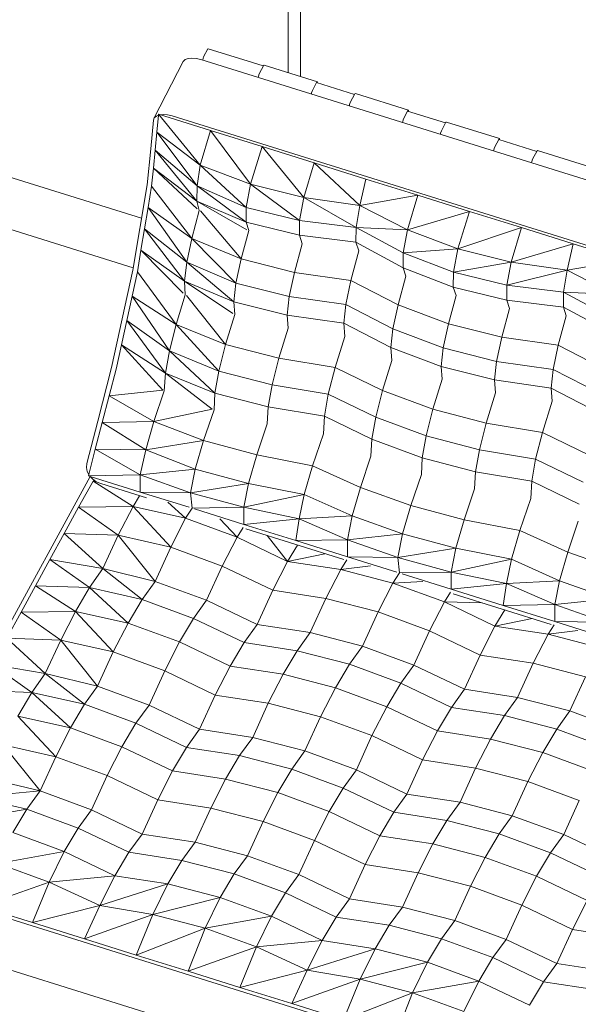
# Model space of a CAD drawing. Header units: millimetres. Extents: x -21126 to 28102, y -1237 to 9397.
# Tile 21 of 226: x -18559 to -18062, y 6644 to 7519. Entities that reach past the tile are written whole.
import ezdxf

# ---------------------------------------------------------------- set-up
doc = ezdxf.new("R2010")
doc.units = ezdxf.units.MM
doc.header["$MEASUREMENT"] = 0
for name, color, linetype in [('Nuevo_08_E_Envans secs', 7, 'Continuous'), ('Nuevo_09_EI_Mobiliari general', 7, 'Continuous'), ('Nuevo_Ventanas Archicad', 7, 'Continuous')]:
    doc.layers.add(name, color=color, linetype=linetype)
for name, color, linetype, lineweight in [('Nuevo_08_E_Envans secs_Pluma_Nº__47', 7, 'Continuous', 20), ('Nuevo_09_EI_Mobiliari general_Pluma_Nº__1', 7, 'Continuous', 5), ('Nuevo_Ventanas Archicad_Pluma_Nº__1', 7, 'Continuous', 5)]:
    doc.layers.add(name, color=color, linetype=linetype, lineweight=lineweight)

# ---------------------------------------------------------------- blocks, each defined once
blk = doc.blocks.new('Elem Sección_86_1')
at = {"layer": 'Nuevo_Ventanas Archicad_Pluma_Nº__1', "color": 7, "linetype": 'Continuous', "lineweight": 5}
for p, q in [((-18319.97, 7974.39), (-18319.97, 7471.9)), ((-18579.57, 7382.79), (-18450.34, 7342.43)), ((-18457.7, 7298.38), (-18589.03, 7339.39))]:
    blk.add_line(p, q, dxfattribs=at)
blk = doc.blocks.new('Elem Sección_94_1')
at = {"layer": 'Nuevo_09_EI_Mobiliari general_Pluma_Nº__1', "color": 7, "linetype": 'Continuous', "lineweight": 5}
for p, q in [((-18391.56, 7492.98), (-18395.27, 7485.92)), ((-18391.26, 7493.09), (-18391.56, 7492.98)), ((-18391.26, 7493.09), (-18351.62, 7480.71)), ((-18413.49, 7481.77), (-18439.02, 7431.64)), ((-18411.7, 7483.4), (-18413.49, 7481.77)), ((-18409, 7484.44), (-18411.7, 7483.4)), ((-18405.58, 7484.81), (-18409, 7484.44)), ((-18401.67, 7484.49), (-18405.58, 7484.81)), ((-18397.54, 7483.51), (-18401.67, 7484.49)), ((-17684.02, 7260.67), (-18397.54, 7483.51)), ((-18395.72, 7484.63), (-18395.92, 7483.01)), ((-18395.27, 7485.92), (-18395.72, 7484.63)), ((-18342.11, 7477.75), (-18351.62, 7480.71)), ((-18341.78, 7478.39), (-18345.8, 7470.75)), ((-18341.31, 7478.57), (-18341.78, 7478.39)), ((-18294.04, 7463.81), (-18341.31, 7478.57)), ((-18346.51, 7468.69), (-18346.65, 7467.62)), ((-18345.8, 7470.75), (-18346.51, 7468.69)), ((-18294.51, 7463.62), (-18298.54, 7455.98)), ((-18261.09, 7452.44), (-18294.85, 7462.98)), ((-18294.04, 7463.81), (-18294.51, 7463.62)), ((-18294.17, 7462.77), (-18294.04, 7463.81)), ((-18299.25, 7453.93), (-18299.38, 7452.85)), ((-18298.54, 7455.98), (-18299.25, 7453.93)), ((-18264.78, 7445.44), (-18265.49, 7443.39)), ((-18260.76, 7453.08), (-18264.78, 7445.44)), ((-18260.28, 7453.26), (-18260.76, 7453.08)), ((-18213.02, 7438.5), (-18260.28, 7453.26)), ((-18265.49, 7443.39), (-18265.62, 7442.31)), ((-18213.49, 7438.32), (-18217.52, 7430.68)), ((-18180.07, 7427.14), (-18213.83, 7437.68)), ((-18213.02, 7438.5), (-18213.49, 7438.32)), ((-18213.15, 7437.47), (-18213.02, 7438.5)), ((-18439.78, 7429.53), (-18442.25, 7404.17)), ((-18439.02, 7431.64), (-18439.78, 7429.53)), ((-18437.22, 7433.26), (-18439.02, 7431.64)), ((-18435.26, 7434.02), (-18437.22, 7433.26)), ((-18435.26, 7434.02), (-18436.73, 7418.91)), ((-18435.17, 7434.89), (-18435.26, 7434.02)), ((-18435.17, 7434.89), (-18389.09, 7420.49)), ((-18435.17, 7434.89), (-18398.21, 7389.67)), ((-18431.11, 7434.67), (-18433.6, 7434.4)), ((-18427.2, 7434.35), (-18431.11, 7434.67)), ((-18423.06, 7433.37), (-18427.2, 7434.35)), ((-17709.55, 7210.54), (-18423.06, 7433.37)), ((-18218.23, 7428.63), (-18218.36, 7427.55)), ((-18217.52, 7430.68), (-18218.23, 7428.63)), ((-18179.73, 7427.78), (-18183.76, 7420.14)), ((-18179.26, 7427.96), (-18179.73, 7427.78)), ((-18132, 7413.2), (-18179.26, 7427.96)), ((-18436.73, 7418.91), (-18438.29, 7402.94)), ((-18436.73, 7418.91), (-18398.21, 7389.67)), ((-18436.73, 7418.91), (-18401.05, 7371.17)), ((-18389.09, 7420.49), (-18398.21, 7389.67)), ((-18389.09, 7420.49), (-18343.01, 7406.1)), ((-18389.09, 7420.49), (-18353.41, 7372.75)), ((-18183.76, 7420.14), (-18184.47, 7418.08)), ((-18184.47, 7418.08), (-18184.6, 7417.01)), ((-18132.47, 7413.02), (-18136.5, 7405.38)), ((-18099.05, 7401.83), (-18132.81, 7412.38)), ((-18132, 7413.2), (-18132.47, 7413.02)), ((-18132.13, 7412.17), (-18132, 7413.2)), ((-18442.25, 7404.17), (-18445.36, 7372.23)), ((-18438.29, 7402.94), (-18439.84, 7386.96)), ((-18438.29, 7402.94), (-18401.05, 7371.17)), ((-18438.29, 7402.94), (-18401.32, 7357.72)), ((-18343.01, 7406.1), (-18353.41, 7372.75)), ((-18343.01, 7406.1), (-18296.93, 7391.71)), ((-18343.01, 7406.1), (-18306.04, 7360.89)), ((-18137.2, 7403.32), (-18137.34, 7402.25)), ((-18136.5, 7405.38), (-18137.2, 7403.32)), ((-18098.71, 7402.47), (-18102.74, 7394.83)), ((-18098.24, 7402.66), (-18098.71, 7402.47)), ((-18050.98, 7387.9), (-18098.24, 7402.66)), ((-18103.44, 7392.78), (-18103.58, 7391.7)), ((-18102.74, 7394.83), (-18103.44, 7392.78)), ((-18439.84, 7386.96), (-18441.4, 7370.99)), ((-18439.84, 7386.96), (-18401.32, 7357.72)), ((-18439.84, 7386.96), (-18400.84, 7350.78)), ((-18398.21, 7389.67), (-18401.05, 7371.17)), ((-18398.21, 7389.67), (-18353.41, 7372.75)), ((-18398.21, 7389.67), (-18357.38, 7352.03)), ((-18296.93, 7391.71), (-18306.04, 7360.89)), ((-18296.93, 7391.71), (-18250.85, 7377.32)), ((-18296.93, 7391.71), (-18256.18, 7353.92)), ((-18250.85, 7377.32), (-18256.18, 7353.92)), ((-18204.76, 7362.93), (-18250.85, 7377.32)), ((-18445.36, 7372.23), (-18458.07, 7296.19)), ((-18441.4, 7370.99), (-18444.58, 7351.98)), ((-18441.4, 7370.99), (-18405.81, 7324.57)), ((-18401.05, 7371.17), (-18401.32, 7357.72)), ((-18401.05, 7371.17), (-18357.38, 7352.03)), ((-18401.05, 7371.17), (-18357.51, 7338.87)), ((-18353.41, 7372.75), (-18357.38, 7352.03)), ((-18353.41, 7372.75), (-18306.04, 7360.89)), ((-18353.41, 7372.75), (-18309.87, 7340.45)), ((-18401.32, 7357.72), (-18357.51, 7338.87)), ((-18401.32, 7357.72), (-18399.16, 7349.4)), ((-18401.32, 7357.72), (-18356.78, 7332.24)), ((-18306.04, 7360.89), (-18309.87, 7340.45)), ((-18306.04, 7360.89), (-18256.18, 7353.92)), ((-18306.04, 7360.89), (-18259.59, 7334.31)), ((-18204.76, 7362.93), (-18256.18, 7353.92)), ((-18204.76, 7362.93), (-18213.88, 7332.1)), ((-18158.68, 7348.54), (-18204.76, 7362.93)), ((-18444.58, 7351.98), (-18447.75, 7332.97)), ((-18444.58, 7351.98), (-18405.81, 7324.57)), ((-18444.58, 7351.98), (-18410.23, 7303.34)), ((-18399.16, 7349.4), (-18405.81, 7324.57)), ((-18398.01, 7348.94), (-18361.92, 7306.26)), ((-18357.38, 7352.03), (-18357.51, 7338.87)), ((-18357.38, 7352.03), (-18309.87, 7340.45)), ((-18256.18, 7353.92), (-18259.59, 7334.31)), ((-18213.88, 7332.1), (-18256.18, 7353.92)), ((-18158.68, 7348.54), (-18213.88, 7332.1)), ((-18158.68, 7348.54), (-18169.09, 7315.18)), ((-18112.6, 7334.15), (-18158.68, 7348.54)), ((-18309.87, 7340.45), (-18310, 7327.29)), ((-18309.87, 7340.45), (-18259.59, 7334.31)), ((-18447.75, 7332.97), (-18450.93, 7313.96)), ((-18447.75, 7332.97), (-18410.23, 7303.34)), ((-18447.75, 7332.97), (-18412.16, 7286.55)), ((-18354.97, 7331.45), (-18361.92, 7306.26)), ((-18357.51, 7338.87), (-18310, 7327.29)), ((-18357.51, 7338.87), (-18354.97, 7331.45)), ((-18259.59, 7334.31), (-18259.72, 7321.15)), ((-18217.71, 7311.67), (-18259.59, 7334.31)), ((-18213.88, 7332.1), (-18259.59, 7334.31)), ((-18213.88, 7332.1), (-18217.71, 7311.67)), ((-18169.09, 7315.18), (-18213.88, 7332.1)), ((-18112.6, 7334.15), (-18169.09, 7315.18)), ((-18112.6, 7334.15), (-18121.72, 7303.32)), ((-18066.52, 7319.75), (-18112.6, 7334.15)), ((-18405.81, 7324.57), (-18410.23, 7303.34)), ((-18405.81, 7324.57), (-18361.92, 7306.26)), ((-18405.81, 7324.57), (-18366.48, 7284.79)), ((-18310, 7327.29), (-18259.72, 7321.15)), ((-18310, 7327.29), (-18307.44, 7319.79)), ((-18450.93, 7313.96), (-18454.1, 7294.96)), ((-18450.93, 7313.96), (-18412.16, 7286.55)), ((-18450.93, 7313.96), (-18413.35, 7275.75)), ((-18307.44, 7319.79), (-18314.46, 7294.34)), ((-18259.72, 7321.15), (-18257.08, 7313.42)), ((-18217.84, 7298.5), (-18259.72, 7321.15)), ((-18169.09, 7315.18), (-18217.71, 7311.67)), ((-18169.09, 7315.18), (-18173.06, 7294.47)), ((-18121.72, 7303.32), (-18169.09, 7315.18)), ((-18066.52, 7319.75), (-18121.72, 7303.32)), ((-18066.52, 7319.75), (-18071.86, 7296.35)), ((-18020.44, 7305.36), (-18066.52, 7319.75)), ((-18361.92, 7306.26), (-18366.48, 7284.79)), ((-18361.92, 7306.26), (-18314.46, 7294.34)), ((-18257.08, 7313.42), (-18264.31, 7287.18)), ((-18217.71, 7311.67), (-18217.84, 7298.5)), ((-18173.06, 7294.47), (-18217.71, 7311.67)), ((-18020.44, 7305.36), (-18071.86, 7296.35)), ((-18458.07, 7296.19), (-18476.96, 7209.75)), ((-18410.23, 7303.34), (-18412.16, 7286.55)), ((-18410.23, 7303.34), (-18366.48, 7284.79)), ((-18410.23, 7303.34), (-18368.27, 7268.25)), ((-18217.84, 7298.5), (-18215.27, 7291.01)), ((-18173.19, 7281.3), (-18217.84, 7298.5)), ((-18121.72, 7303.32), (-18173.06, 7294.47)), ((-18121.72, 7303.32), (-18125.55, 7282.89)), ((-18071.86, 7296.35), (-18125.55, 7282.89)), ((-18071.86, 7296.35), (-18121.72, 7303.32)), ((-18071.86, 7296.35), (-18075.27, 7276.74)), ((-18029.56, 7274.54), (-18071.86, 7296.35)), ((-18454.1, 7294.96), (-18458.83, 7273.35)), ((-18454.1, 7294.96), (-18419.65, 7248.05)), ((-18314.46, 7294.34), (-18319.02, 7272.86)), ((-18314.46, 7294.34), (-18264.31, 7287.18)), ((-18215.27, 7291.01), (-18222.3, 7265.55)), ((-18173.06, 7294.47), (-18173.19, 7281.3)), ((-18125.55, 7282.89), (-18173.06, 7294.47)), ((-18412.16, 7286.55), (-18368.27, 7268.25)), ((-18412.16, 7286.55), (-18411.69, 7274.39)), ((-18412.16, 7286.55), (-18369.23, 7257.71)), ((-18366.48, 7284.79), (-18368.27, 7268.25)), ((-18366.48, 7284.79), (-18319.02, 7272.86)), ((-18264.31, 7287.18), (-18268.87, 7265.71)), ((-18264.31, 7287.18), (-18222.3, 7265.55)), ((-18173.19, 7281.3), (-18170.65, 7273.89)), ((-18125.67, 7269.72), (-18173.19, 7281.3)), ((-18125.55, 7282.89), (-18125.67, 7269.72)), ((-18075.27, 7276.74), (-18125.55, 7282.89)), ((-18458.83, 7273.35), (-18463.55, 7251.74)), ((-18458.83, 7273.35), (-18419.65, 7248.05)), ((-18458.83, 7273.35), (-18425.54, 7224.59)), ((-18411.69, 7274.39), (-18419.65, 7248.05)), ((-18410.54, 7273.95), (-18375.64, 7230.39)), ((-18319.02, 7272.86), (-18320.81, 7256.32)), ((-18319.02, 7272.86), (-18268.87, 7265.71)), ((-18170.65, 7273.89), (-18177.6, 7248.7)), ((-18075.27, 7276.74), (-18075.39, 7263.58)), ((-18033.38, 7254.1), (-18075.27, 7276.74)), ((-18029.56, 7274.54), (-18075.27, 7276.74)), ((-18368.27, 7268.25), (-18320.81, 7256.32)), ((-18368.27, 7268.25), (-18367.42, 7256.95)), ((-18268.87, 7265.71), (-18270.67, 7249.16)), ((-18268.87, 7265.71), (-18226.85, 7244.08)), ((-18222.3, 7265.55), (-18226.85, 7244.08)), ((-18222.3, 7265.55), (-18177.6, 7248.7)), ((-18123.11, 7262.23), (-18130.13, 7236.77)), ((-18125.67, 7269.72), (-18123.11, 7262.23)), ((-18075.39, 7263.58), (-18125.67, 7269.72)), ((-18075.39, 7263.58), (-18072.75, 7255.86)), ((-18033.51, 7240.94), (-18075.39, 7263.58)), ((-18367.42, 7256.95), (-18375.64, 7230.39)), ((-18320.81, 7256.32), (-18270.67, 7249.16)), ((-18320.81, 7256.32), (-18319.95, 7244.9)), ((-18072.75, 7255.86), (-18079.99, 7229.61)), ((-18463.55, 7251.74), (-18468.27, 7230.12)), ((-18463.55, 7251.74), (-18425.54, 7224.59)), ((-18463.55, 7251.74), (-18429.09, 7204.83)), ((-18419.65, 7248.05), (-18425.54, 7224.59)), ((-18419.65, 7248.05), (-18375.64, 7230.39)), ((-18419.65, 7248.05), (-18381.66, 7206.72)), ((-18319.95, 7244.9), (-18328.25, 7218.06)), ((-18270.67, 7249.16), (-18228.65, 7227.54)), ((-18270.67, 7249.16), (-18269.78, 7237.39)), ((-18226.85, 7244.08), (-18228.65, 7227.54)), ((-18226.85, 7244.08), (-18182.16, 7227.23)), ((-18177.6, 7248.7), (-18182.16, 7227.23)), ((-18177.6, 7248.7), (-18130.13, 7236.77)), ((-18269.78, 7237.39), (-18278.33, 7209.72)), ((-18130.13, 7236.77), (-18134.69, 7215.3)), ((-18130.13, 7236.77), (-18079.99, 7229.61)), ((-18468.27, 7230.12), (-18472.99, 7208.51)), ((-18468.27, 7230.12), (-18429.09, 7204.83)), ((-18468.27, 7230.12), (-18431.33, 7189.73)), ((-18375.64, 7230.39), (-18381.66, 7206.72)), ((-18375.64, 7230.39), (-18328.25, 7218.06)), ((-18228.65, 7227.54), (-18183.95, 7210.68)), ((-18228.65, 7227.54), (-18227.79, 7216.12)), ((-18182.16, 7227.23), (-18183.95, 7210.68)), ((-18182.16, 7227.23), (-18134.69, 7215.3)), ((-18079.99, 7229.61), (-18084.55, 7208.14)), ((-18079.99, 7229.61), (-18037.97, 7207.99)), ((-18425.54, 7224.59), (-18429.09, 7204.83)), ((-18425.54, 7224.59), (-18381.66, 7206.72)), ((-18425.54, 7224.59), (-18385.08, 7187.17)), ((-18328.25, 7218.06), (-18334.28, 7194.39)), ((-18328.25, 7218.06), (-18278.33, 7209.72)), ((-18476.96, 7209.75), (-18489.28, 7162.3)), ((-18278.33, 7209.72), (-18284.36, 7186.05)), ((-18278.33, 7209.72), (-18236.09, 7189.28)), ((-18227.79, 7216.12), (-18236.09, 7189.28)), ((-18183.95, 7210.68), (-18136.48, 7198.75)), ((-18183.95, 7210.68), (-18183.1, 7199.38)), ((-18134.69, 7215.3), (-18136.48, 7198.75)), ((-18134.69, 7215.3), (-18084.55, 7208.14)), ((-18479.16, 7184.79), (-18472.99, 7208.51)), ((-18429.09, 7204.83), (-18430.33, 7189.11)), ((-18429.09, 7204.83), (-18385.08, 7187.17)), ((-18429.09, 7204.83), (-18387.67, 7172.92)), ((-18381.66, 7206.72), (-18385.08, 7187.17)), ((-18381.66, 7206.72), (-18334.28, 7194.39)), ((-18084.55, 7208.14), (-18086.34, 7191.6)), ((-18084.55, 7208.14), (-18042.53, 7186.52)), ((-18334.28, 7194.39), (-18337.69, 7174.84)), ((-18334.28, 7194.39), (-18284.36, 7186.05)), ((-18183.1, 7199.38), (-18191.31, 7172.82)), ((-18136.48, 7198.75), (-18086.34, 7191.6)), ((-18136.48, 7198.75), (-18135.62, 7187.33)), ((-18086.34, 7191.6), (-18044.32, 7169.97)), ((-18086.34, 7191.6), (-18085.45, 7179.83)), ((-18485.32, 7161.06), (-18479.16, 7184.79)), ((-18479.16, 7184.79), (-18431.33, 7189.73)), ((-18479.16, 7184.79), (-18439.41, 7161.87)), ((-18439.41, 7161.87), (-18430.33, 7189.11)), ((-18385.08, 7187.17), (-18385.93, 7172.24)), ((-18385.08, 7187.17), (-18337.69, 7174.84)), ((-18284.36, 7186.05), (-18287.78, 7166.5)), ((-18284.36, 7186.05), (-18242.11, 7165.61)), ((-18236.09, 7189.28), (-18242.11, 7165.61)), ((-18236.09, 7189.28), (-18191.31, 7172.82)), ((-18135.62, 7187.33), (-18143.92, 7160.5)), ((-18337.69, 7174.84), (-18338.56, 7159.75)), ((-18337.69, 7174.84), (-18287.78, 7166.5)), ((-18085.45, 7179.83), (-18094.01, 7152.16)), ((-18439.41, 7161.87), (-18387.67, 7172.92)), ((-18395.23, 7144.91), (-18385.93, 7172.24)), ((-18287.78, 7166.5), (-18288.67, 7150.95)), ((-18287.78, 7166.5), (-18245.53, 7146.06)), ((-18242.11, 7165.61), (-18245.53, 7146.06)), ((-18242.11, 7165.61), (-18197.34, 7149.15)), ((-18191.31, 7172.82), (-18197.34, 7149.15)), ((-18191.31, 7172.82), (-18143.92, 7160.5)), ((-18499.06, 7124.65), (-18489.28, 7162.3)), ((-18491.48, 7137.34), (-18485.32, 7161.06)), ((-18485.32, 7161.06), (-18439.41, 7161.87)), ((-18485.32, 7161.06), (-18446.65, 7136.69)), ((-18446.65, 7136.69), (-18439.41, 7161.87)), ((-18439.41, 7161.87), (-18395.23, 7144.91)), ((-18347.95, 7132.14), (-18338.56, 7159.75)), ((-18143.92, 7160.5), (-18149.95, 7136.82)), ((-18143.92, 7160.5), (-18094.01, 7152.16)), ((-18298.35, 7122.48), (-18288.67, 7150.95)), ((-18197.34, 7149.15), (-18200.76, 7129.6)), ((-18197.34, 7149.15), (-18149.95, 7136.82)), ((-18094.01, 7152.16), (-18100.04, 7128.49)), ((-18094.01, 7152.16), (-18051.76, 7131.71)), ((-18446.65, 7136.69), (-18395.23, 7144.91)), ((-18402.59, 7119.58), (-18395.23, 7144.91)), ((-18395.23, 7144.91), (-18347.95, 7132.14)), ((-18245.53, 7146.06), (-18246.39, 7130.97)), ((-18245.53, 7146.06), (-18200.76, 7129.6)), ((-18497.31, 7114.91), (-18491.48, 7137.34)), ((-18491.48, 7137.34), (-18451.73, 7114.42)), ((-18491.48, 7137.34), (-18446.65, 7136.69)), ((-18451.73, 7114.42), (-18446.65, 7136.69)), ((-18446.65, 7136.69), (-18402.59, 7119.58)), ((-18355.31, 7106.8), (-18347.95, 7132.14)), ((-18347.95, 7132.14), (-18298.35, 7122.48)), ((-18255.78, 7103.35), (-18246.39, 7130.97)), ((-18149.95, 7136.82), (-18153.37, 7117.27)), ((-18149.95, 7136.82), (-18100.04, 7128.49)), ((-18499.4, 7121.1), (-18499.06, 7124.65)), ((-18498.63, 7117.45), (-18499.4, 7121.1)), ((-18305.71, 7097.15), (-18298.35, 7122.48)), ((-18298.35, 7122.48), (-18255.78, 7103.35)), ((-18200.76, 7129.6), (-18201.61, 7114.67)), ((-18200.76, 7129.6), (-18153.37, 7117.27)), ((-18100.04, 7128.49), (-18103.45, 7108.94)), ((-18100.04, 7128.49), (-18057.79, 7108.04)), ((-18587.03, 6947.25), (-18495.93, 7112.96)), ((-18497.31, 7114.91), (-18498.63, 7117.45)), ((-18497.64, 7113.61), (-18497.31, 7114.91)), ((-18497.64, 7113.61), (-18451.73, 7114.42)), ((-18497.64, 7113.61), (-18496.08, 7113.13)), ((-18496.08, 7113.13), (-18451.56, 7099.22)), ((-18494.07, 7110.86), (-18496.08, 7113.13)), ((-18451.73, 7114.42), (-18402.59, 7119.58)), ((-18451.56, 7099.22), (-18451.73, 7114.42)), ((-18451.73, 7114.42), (-18406.73, 7098.57)), ((-18406.73, 7098.57), (-18402.59, 7119.58)), ((-18402.59, 7119.58), (-18355.31, 7106.8)), ((-18210.9, 7087.35), (-18201.61, 7114.67)), ((-18153.37, 7117.27), (-18154.23, 7102.18)), ((-18153.37, 7117.27), (-18103.45, 7108.94)), ((-18493.5, 7108.95), (-18506.29, 7085.67)), ((-18490.59, 7108.36), (-18494.07, 7110.86)), ((-18492.9, 7110.02), (-18493.5, 7108.95)), ((-18493.5, 7108.95), (-18491.3, 7108.87)), ((-18493.5, 7108.95), (-18457.89, 7086.24)), ((-18486.6, 7106.64), (-18490.59, 7108.36)), ((-18445.98, 7093.95), (-18486.6, 7106.64)), ((-18406.73, 7098.57), (-18355.31, 7106.8)), ((-18359.57, 7085.63), (-18355.31, 7106.8)), ((-18355.31, 7106.8), (-18305.71, 7097.15)), ((-18103.45, 7108.94), (-18104.34, 7093.38)), ((-18103.45, 7108.94), (-18061.21, 7088.49)), ((-18452.2, 7095.89), (-18457.89, 7086.24)), ((-18451.56, 7099.22), (-18407.97, 7085.61)), ((-18451.56, 7099.22), (-18406.73, 7098.57)), ((-18405.49, 7084.91), (-18406.73, 7098.57)), ((-18406.73, 7098.57), (-18359.57, 7085.63)), ((-18359.57, 7085.63), (-18305.71, 7097.15)), ((-18310.32, 7075.51), (-18305.71, 7097.15)), ((-18305.71, 7097.15), (-18263.14, 7078.01)), ((-18263.14, 7078.01), (-18255.78, 7103.35)), ((-18255.78, 7103.35), (-18210.9, 7087.35)), ((-18163.62, 7074.57), (-18154.23, 7102.18)), ((-18506.29, 7085.67), (-18457.89, 7086.24)), ((-18457.89, 7086.24), (-18471.02, 7060.81)), ((-18457.89, 7086.24), (-18411.19, 7075.91)), ((-18457.89, 7086.24), (-18424.35, 7050.24)), ((-18426.86, 7090.31), (-18411.19, 7075.91)), ((-18218.26, 7062.01), (-18210.9, 7087.35)), ((-18210.9, 7087.35), (-18163.62, 7074.57)), ((-18114.02, 7064.92), (-18104.34, 7093.38)), ((-18506.29, 7085.67), (-18519.09, 7062.39)), ((-18506.29, 7085.67), (-18471.02, 7060.81)), ((-18405.49, 7084.91), (-18411.19, 7075.91)), ((-18405.25, 7084.84), (-18359.57, 7085.63)), ((-18403.23, 7084.13), (-18359.4, 7070.44)), ((-18359.4, 7070.44), (-18359.57, 7085.63)), ((-18359.57, 7085.63), (-18310.32, 7075.51)), ((-18310.32, 7075.51), (-18263.14, 7078.01)), ((-18267.4, 7056.85), (-18263.14, 7078.01)), ((-18263.14, 7078.01), (-18218.26, 7062.01)), ((-18411.19, 7075.91), (-18424.35, 7050.24)), ((-18411.19, 7075.91), (-18365.47, 7059.12)), ((-18380.67, 7075.43), (-18365.47, 7059.12)), ((-18359.4, 7070.44), (-18310.32, 7075.51)), ((-18359.4, 7070.44), (-18313.32, 7056.05)), ((-18313.32, 7056.05), (-18310.32, 7075.51)), ((-18310.32, 7075.51), (-18267.4, 7056.85)), ((-18170.98, 7049.23), (-18163.62, 7074.57)), ((-18163.62, 7074.57), (-18114.02, 7064.92)), ((-18071.46, 7045.79), (-18062.07, 7073.4)), ((-18519.09, 7062.39), (-18531.88, 7039.12)), ((-18519.09, 7062.39), (-18471.02, 7060.81)), ((-18519.09, 7062.39), (-18484.81, 7031.13)), ((-18471.02, 7060.81), (-18484.81, 7031.13)), ((-18471.02, 7060.81), (-18424.35, 7050.24)), ((-18471.02, 7060.81), (-18438.25, 7019.84)), ((-18360.12, 7067.66), (-18365.47, 7059.12)), ((-18270.52, 7039.15), (-18357.81, 7066.41)), ((-18338.78, 7060.47), (-18320.49, 7037.61)), ((-18267.4, 7056.85), (-18218.26, 7062.01)), ((-18222.4, 7041.01), (-18218.26, 7062.01)), ((-18218.26, 7062.01), (-18170.98, 7049.23)), ((-18121.38, 7039.58), (-18114.02, 7064.92)), ((-18114.02, 7064.92), (-18071.46, 7045.79)), ((-18365.47, 7059.12), (-18378.64, 7033.45)), ((-18365.47, 7059.12), (-18320.49, 7037.61)), ((-18311.7, 7052.01), (-18320.49, 7037.61)), ((-18313.32, 7056.05), (-18267.4, 7056.85)), ((-18313.32, 7056.05), (-18267.24, 7041.66)), ((-18267.24, 7041.66), (-18267.4, 7056.85)), ((-18267.4, 7056.85), (-18222.4, 7041.01)), ((-18424.35, 7050.24), (-18438.25, 7019.84)), ((-18424.35, 7050.24), (-18378.64, 7033.45)), ((-18287.36, 7044.41), (-18320.49, 7037.61)), ((-18222.4, 7041.01), (-18170.98, 7049.23)), ((-18175.24, 7028.07), (-18170.98, 7049.23)), ((-18170.98, 7049.23), (-18121.38, 7039.58)), ((-18078.82, 7020.45), (-18071.46, 7045.79)), ((-18071.46, 7045.79), (-18026.57, 7029.78)), ((-18531.88, 7039.12), (-18544.68, 7015.84)), ((-18531.88, 7039.12), (-18484.81, 7031.13)), ((-18531.88, 7039.12), (-18496.62, 7014.26)), ((-18320.49, 7037.61), (-18333.66, 7011.94)), ((-18273.31, 7030.34), (-18320.49, 7037.61)), ((-18267.96, 7038.88), (-18273.31, 7030.34)), ((-18246.76, 7033.61), (-18273.31, 7030.34)), ((-18267.24, 7041.66), (-18223.4, 7027.97)), ((-18267.24, 7041.66), (-18222.4, 7041.01)), ((-18221.16, 7027.34), (-18222.4, 7041.01)), ((-18222.4, 7041.01), (-18175.24, 7028.07)), ((-18175.24, 7028.07), (-18121.38, 7039.58)), ((-18125.99, 7017.94), (-18121.38, 7039.58)), ((-18121.38, 7039.58), (-18078.82, 7020.45)), ((-18484.81, 7031.13), (-18496.62, 7014.26)), ((-18484.81, 7031.13), (-18438.25, 7019.84)), ((-18484.81, 7031.13), (-18449.94, 7003.68)), ((-18378.64, 7033.45), (-18392.54, 7003.06)), ((-18378.64, 7033.45), (-18333.66, 7011.94)), ((-18273.31, 7030.34), (-18286.48, 7004.67)), ((-18226.86, 7018.34), (-18273.31, 7030.34)), ((-18221.16, 7027.34), (-18226.86, 7018.34)), ((-18220.92, 7027.27), (-18175.24, 7028.07)), ((-18218.66, 7026.49), (-18175.07, 7012.87)), ((-18175.07, 7012.87), (-18175.24, 7028.07)), ((-18175.24, 7028.07), (-18125.99, 7017.94)), ((-18438.25, 7019.84), (-18449.94, 7003.68)), ((-18438.25, 7019.84), (-18392.54, 7003.06)), ((-18226.86, 7018.34), (-18240.03, 6992.67)), ((-18200.35, 7019.57), (-18226.86, 7018.34)), ((-18181.15, 7001.56), (-18226.86, 7018.34)), ((-18175.07, 7012.87), (-18125.99, 7017.94)), ((-18128.99, 6998.48), (-18125.99, 7017.94)), ((-18125.99, 7017.94), (-18078.82, 7020.45)), ((-18125.99, 7017.94), (-18083.08, 6999.29)), ((-18083.08, 6999.29), (-18078.82, 7020.45)), ((-18078.82, 7020.45), (-18033.93, 7004.44)), ((-18544.68, 7015.84), (-18557.48, 6992.56)), ((-18544.68, 7015.84), (-18496.62, 7014.26)), ((-18544.68, 7015.84), (-18509.08, 6993.13)), ((-18496.62, 7014.26), (-18509.08, 6993.13)), ((-18496.62, 7014.26), (-18449.94, 7003.68)), ((-18496.62, 7014.26), (-18462.37, 6982.8)), ((-18333.66, 7011.94), (-18347.56, 6981.55)), ((-18286.48, 7004.67), (-18333.66, 7011.94)), ((-18175.8, 7010.09), (-18181.15, 7001.56)), ((-18175.07, 7012.87), (-18128.99, 6998.48)), ((-18086.2, 6981.59), (-18173.21, 7008.76)), ((-18449.94, 7003.68), (-18462.37, 6982.8)), ((-18449.94, 7003.68), (-18404.23, 6986.9)), ((-18392.54, 7003.06), (-18404.23, 6986.9)), ((-18392.54, 7003.06), (-18347.56, 6981.55)), ((-18286.48, 7004.67), (-18300.38, 6974.28)), ((-18240.03, 6992.67), (-18286.48, 7004.67)), ((-18181.15, 7001.56), (-18194.32, 6975.89)), ((-18136.17, 6980.05), (-18181.15, 7001.56)), ((-18147.63, 7000.77), (-18181.15, 7001.56)), ((-18128.99, 6998.48), (-18083.08, 6999.29)), ((-18083.08, 6999.29), (-18033.93, 7004.44)), ((-18082.91, 6984.09), (-18083.08, 6999.29)), ((-18083.08, 6999.29), (-18038.08, 6983.44)), ((-18557.48, 6992.56), (-18570.27, 6969.29)), ((-18557.48, 6992.56), (-18509.08, 6993.13)), ((-18557.48, 6992.56), (-18522.21, 6967.7)), ((-18509.08, 6993.13), (-18522.21, 6967.7)), ((-18509.08, 6993.13), (-18462.37, 6982.8)), ((-18509.08, 6993.13), (-18475.54, 6957.13)), ((-18240.03, 6992.67), (-18253.92, 6962.28)), ((-18194.32, 6975.89), (-18240.03, 6992.67)), ((-18127.38, 6994.45), (-18136.17, 6980.05)), ((-18128.99, 6998.48), (-18082.91, 6984.09)), ((-18462.37, 6982.8), (-18475.54, 6957.13)), ((-18462.37, 6982.8), (-18416.66, 6966.01)), ((-18404.23, 6986.9), (-18416.66, 6966.01)), ((-18404.23, 6986.9), (-18359.25, 6965.39)), ((-18359.25, 6965.39), (-18347.56, 6981.55)), ((-18347.56, 6981.55), (-18300.38, 6974.28)), ((-18103.04, 6986.85), (-18136.17, 6980.05)), ((-18083.63, 6981.31), (-18088.99, 6972.77)), ((-18082.91, 6984.09), (-18039.07, 6970.4)), ((-18082.91, 6984.09), (-18038.08, 6983.44)), ((-18312.07, 6958.12), (-18300.38, 6974.28)), ((-18300.38, 6974.28), (-18253.92, 6962.28)), ((-18194.32, 6975.89), (-18208.21, 6945.49)), ((-18149.34, 6954.38), (-18194.32, 6975.89)), ((-18136.17, 6980.05), (-18149.34, 6954.38)), ((-18088.99, 6972.77), (-18136.17, 6980.05)), ((-18088.99, 6972.77), (-18102.15, 6947.1)), ((-18062.43, 6976.05), (-18088.99, 6972.77)), ((-18042.53, 6960.77), (-18088.99, 6972.77)), ((-18570.27, 6969.29), (-18522.21, 6967.7)), ((-18570.27, 6969.29), (-18536, 6938.02)), ((-18522.21, 6967.7), (-18536, 6938.02)), ((-18522.21, 6967.7), (-18475.54, 6957.13)), ((-18522.21, 6967.7), (-18489.43, 6926.74)), ((-18416.66, 6966.01), (-18429.82, 6940.35)), ((-18416.66, 6966.01), (-18371.68, 6944.51)), ((-18371.68, 6944.51), (-18359.25, 6965.39)), ((-18359.25, 6965.39), (-18312.07, 6958.12)), ((-18475.54, 6957.13), (-18489.43, 6926.74)), ((-18475.54, 6957.13), (-18429.82, 6940.35)), ((-18324.5, 6937.23), (-18312.07, 6958.12)), ((-18312.07, 6958.12), (-18265.62, 6946.12)), ((-18265.62, 6946.12), (-18253.92, 6962.28)), ((-18253.92, 6962.28), (-18208.21, 6945.49)), ((-18278.04, 6925.23), (-18265.62, 6946.12)), ((-18265.62, 6946.12), (-18219.91, 6929.33)), ((-18149.34, 6954.38), (-18163.23, 6923.98)), ((-18102.15, 6947.1), (-18149.34, 6954.38)), ((-18102.15, 6947.1), (-18116.05, 6916.71)), ((-18055.7, 6935.11), (-18102.15, 6947.1)), ((-18583.07, 6946.01), (-18536, 6938.02)), ((-18583.07, 6946.01), (-18547.8, 6921.15)), ((-18536, 6938.02), (-18547.8, 6921.15)), ((-18536, 6938.02), (-18489.43, 6926.74)), ((-18536, 6938.02), (-18501.13, 6910.58)), ((-18429.82, 6940.35), (-18443.72, 6909.95)), ((-18429.82, 6940.35), (-18384.84, 6918.84)), ((-18384.84, 6918.84), (-18371.68, 6944.51)), ((-18371.68, 6944.51), (-18324.5, 6937.23)), ((-18219.91, 6929.33), (-18208.21, 6945.49)), ((-18208.21, 6945.49), (-18163.23, 6923.98)), ((-18337.66, 6911.56), (-18324.5, 6937.23)), ((-18324.5, 6937.23), (-18278.04, 6925.23)), ((-18232.33, 6908.45), (-18219.91, 6929.33)), ((-18219.91, 6929.33), (-18174.93, 6907.82)), ((-18055.7, 6935.11), (-18069.6, 6904.71)), ((-18595.86, 6922.73), (-18547.8, 6921.15)), ((-18547.8, 6921.15), (-18560.26, 6900.03)), ((-18547.8, 6921.15), (-18501.13, 6910.58)), ((-18547.8, 6921.15), (-18513.55, 6889.69)), ((-18489.43, 6926.74), (-18501.13, 6910.58)), ((-18489.43, 6926.74), (-18443.72, 6909.95)), ((-18291.21, 6899.56), (-18278.04, 6925.23)), ((-18278.04, 6925.23), (-18232.33, 6908.45)), ((-18174.93, 6907.82), (-18163.23, 6923.98)), ((-18163.23, 6923.98), (-18116.05, 6916.71)), ((-18398.74, 6888.44), (-18384.84, 6918.84)), ((-18384.84, 6918.84), (-18337.66, 6911.56)), ((-18351.56, 6881.17), (-18337.66, 6911.56)), ((-18337.66, 6911.56), (-18291.21, 6899.56)), ((-18127.74, 6900.55), (-18116.05, 6916.71)), ((-18116.05, 6916.71), (-18069.6, 6904.71)), ((-18501.13, 6910.58), (-18513.55, 6889.69)), ((-18501.13, 6910.58), (-18455.42, 6893.79)), ((-18443.72, 6909.95), (-18455.42, 6893.79)), ((-18443.72, 6909.95), (-18398.74, 6888.44)), ((-18245.5, 6882.78), (-18232.33, 6908.45)), ((-18232.33, 6908.45), (-18187.35, 6886.94)), ((-18187.35, 6886.94), (-18174.93, 6907.82)), ((-18174.93, 6907.82), (-18127.74, 6900.55)), ((-18081.29, 6888.55), (-18069.6, 6904.71)), ((-18069.6, 6904.71), (-18023.89, 6887.93)), ((-18560.26, 6900.03), (-18513.55, 6889.69)), ((-18560.26, 6900.03), (-18526.72, 6864.02)), ((-18455.42, 6893.79), (-18467.84, 6872.91)), ((-18455.42, 6893.79), (-18410.44, 6872.28)), ((-18305.11, 6869.17), (-18291.21, 6899.56)), ((-18291.21, 6899.56), (-18245.5, 6882.78)), ((-18140.17, 6879.67), (-18127.74, 6900.55)), ((-18127.74, 6900.55), (-18081.29, 6888.55)), ((-18513.55, 6889.69), (-18526.72, 6864.02)), ((-18513.55, 6889.69), (-18467.84, 6872.91)), ((-18410.44, 6872.28), (-18398.74, 6888.44)), ((-18398.74, 6888.44), (-18351.56, 6881.17)), ((-18200.52, 6861.27), (-18187.35, 6886.94)), ((-18187.35, 6886.94), (-18140.17, 6879.67)), ((-18093.72, 6867.67), (-18081.29, 6888.55)), ((-18081.29, 6888.55), (-18035.58, 6871.77)), ((-18363.25, 6865.01), (-18351.56, 6881.17)), ((-18351.56, 6881.17), (-18305.11, 6869.17)), ((-18259.4, 6852.39), (-18245.5, 6882.78)), ((-18245.5, 6882.78), (-18200.52, 6861.27)), ((-18153.34, 6854), (-18140.17, 6879.67)), ((-18140.17, 6879.67), (-18093.72, 6867.67)), ((-18573.39, 6874.6), (-18526.72, 6864.02)), ((-18573.39, 6874.6), (-18540.62, 6833.63)), ((-18467.84, 6872.91), (-18481.01, 6847.24)), ((-18467.84, 6872.91), (-18422.86, 6851.4)), ((-18422.86, 6851.4), (-18410.44, 6872.28)), ((-18410.44, 6872.28), (-18363.25, 6865.01)), ((-18316.8, 6853.01), (-18305.11, 6869.17)), ((-18305.11, 6869.17), (-18259.4, 6852.39)), ((-18106.88, 6842), (-18093.72, 6867.67)), ((-18093.72, 6867.67), (-18048.01, 6850.88)), ((-18526.72, 6864.02), (-18540.62, 6833.63)), ((-18526.72, 6864.02), (-18481.01, 6847.24)), ((-18375.68, 6844.12), (-18363.25, 6865.01)), ((-18363.25, 6865.01), (-18316.8, 6853.01)), ((-18214.42, 6830.88), (-18200.52, 6861.27)), ((-18200.52, 6861.27), (-18153.34, 6854)), ((-18436.03, 6825.73), (-18422.86, 6851.4)), ((-18422.86, 6851.4), (-18375.68, 6844.12)), ((-18329.23, 6832.13), (-18316.8, 6853.01)), ((-18316.8, 6853.01), (-18271.09, 6836.23)), ((-18271.09, 6836.23), (-18259.4, 6852.39)), ((-18259.4, 6852.39), (-18214.42, 6830.88)), ((-18167.23, 6823.6), (-18153.34, 6854)), ((-18153.34, 6854), (-18106.88, 6842)), ((-18587.18, 6844.92), (-18540.62, 6833.63)), ((-18481.01, 6847.24), (-18494.91, 6816.84)), ((-18481.01, 6847.24), (-18436.03, 6825.73)), ((-18388.85, 6818.45), (-18375.68, 6844.12)), ((-18375.68, 6844.12), (-18329.23, 6832.13)), ((-18120.78, 6811.6), (-18106.88, 6842)), ((-18106.88, 6842), (-18061.17, 6825.21)), ((-18598.98, 6828.04), (-18540.62, 6833.63)), ((-18552.31, 6817.47), (-18540.62, 6833.63)), ((-18540.62, 6833.63), (-18494.91, 6816.84)), ((-18283.52, 6815.34), (-18271.09, 6836.23)), ((-18271.09, 6836.23), (-18226.11, 6814.72)), ((-18598.98, 6828.04), (-18552.31, 6817.47)), ((-18449.93, 6795.34), (-18436.03, 6825.73)), ((-18436.03, 6825.73), (-18388.85, 6818.45)), ((-18342.39, 6806.46), (-18329.23, 6832.13)), ((-18329.23, 6832.13), (-18283.52, 6815.34)), ((-18226.11, 6814.72), (-18214.42, 6830.88)), ((-18214.42, 6830.88), (-18167.23, 6823.6)), ((-18075.07, 6794.82), (-18061.17, 6825.21)), ((-18611.45, 6806.92), (-18552.31, 6817.47)), ((-18564.74, 6796.58), (-18552.31, 6817.47)), ((-18552.31, 6817.47), (-18506.6, 6800.68)), ((-18506.6, 6800.68), (-18494.91, 6816.84)), ((-18494.91, 6816.84), (-18449.93, 6795.34)), ((-18402.74, 6788.06), (-18388.85, 6818.45)), ((-18388.85, 6818.45), (-18342.39, 6806.46)), ((-18296.68, 6789.67), (-18283.52, 6815.34)), ((-18283.52, 6815.34), (-18238.54, 6793.83)), ((-18178.93, 6807.44), (-18167.23, 6823.6)), ((-18167.23, 6823.6), (-18120.78, 6811.6)), ((-18356.29, 6776.06), (-18342.39, 6806.46)), ((-18342.39, 6806.46), (-18296.68, 6789.67)), ((-18238.54, 6793.83), (-18226.11, 6814.72)), ((-18226.11, 6814.72), (-18178.93, 6807.44)), ((-18191.35, 6786.56), (-18178.93, 6807.44)), ((-18178.93, 6807.44), (-18132.48, 6795.44)), ((-18132.48, 6795.44), (-18120.78, 6811.6)), ((-18120.78, 6811.6), (-18075.07, 6794.82)), ((-18519.03, 6779.8), (-18506.6, 6800.68)), ((-18506.6, 6800.68), (-18461.62, 6779.18)), ((-18564.74, 6796.58), (-18519.03, 6779.8)), ((-18461.62, 6779.18), (-18449.93, 6795.34)), ((-18449.93, 6795.34), (-18402.74, 6788.06)), ((-18310.58, 6759.28), (-18296.68, 6789.67)), ((-18296.68, 6789.67), (-18251.7, 6768.16)), ((-18251.7, 6768.16), (-18238.54, 6793.83)), ((-18238.54, 6793.83), (-18191.35, 6786.56)), ((-18144.9, 6774.56), (-18132.48, 6795.44)), ((-18132.48, 6795.44), (-18086.77, 6778.66)), ((-18086.77, 6778.66), (-18075.07, 6794.82)), ((-18075.07, 6794.82), (-18030.09, 6773.31)), ((-18414.44, 6771.9), (-18402.74, 6788.06)), ((-18402.74, 6788.06), (-18356.29, 6776.06)), ((-18204.52, 6760.89), (-18191.35, 6786.56)), ((-18191.35, 6786.56), (-18144.9, 6774.56)), ((-18578.16, 6769.25), (-18519.03, 6779.8)), ((-18532.41, 6752.71), (-18519.03, 6779.8)), ((-18519.03, 6779.8), (-18474.05, 6758.29)), ((-18474.05, 6758.29), (-18461.62, 6779.18)), ((-18461.62, 6779.18), (-18414.44, 6771.9)), ((-18426.86, 6751.02), (-18414.44, 6771.9)), ((-18414.44, 6771.9), (-18367.99, 6759.9)), ((-18367.99, 6759.9), (-18356.29, 6776.06)), ((-18356.29, 6776.06), (-18310.58, 6759.28)), ((-18158.07, 6748.89), (-18144.9, 6774.56)), ((-18144.9, 6774.56), (-18099.19, 6757.78)), ((-18099.19, 6757.78), (-18086.77, 6778.66)), ((-18086.77, 6778.66), (-18041.79, 6757.15)), ((-18578.16, 6769.25), (-18532.41, 6752.71)), ((-18265.6, 6737.77), (-18251.7, 6768.16)), ((-18251.7, 6768.16), (-18204.52, 6760.89)), ((-18532.41, 6752.71), (-18474.05, 6758.29)), ((-18487.32, 6731.91), (-18474.05, 6758.29)), ((-18474.05, 6758.29), (-18426.86, 6751.02)), ((-18380.41, 6739.02), (-18367.99, 6759.9)), ((-18367.99, 6759.9), (-18322.27, 6743.12)), ((-18322.27, 6743.12), (-18310.58, 6759.28)), ((-18310.58, 6759.28), (-18265.6, 6737.77)), ((-18218.42, 6730.5), (-18204.52, 6760.89)), ((-18204.52, 6760.89), (-18158.07, 6748.89)), ((-18112.36, 6732.11), (-18099.19, 6757.78)), ((-18099.19, 6757.78), (-18054.21, 6736.27)), ((-17961.49, 6530.58), (-18675.01, 6753.41)), ((-18593.27, 6731.01), (-18532.41, 6752.71)), ((-18547.19, 6716.62), (-18532.41, 6752.71)), ((-18532.41, 6752.71), (-18487.32, 6731.91)), ((-18487.32, 6731.91), (-18426.86, 6751.02)), ((-18440.25, 6723.92), (-18426.86, 6751.02)), ((-18426.86, 6751.02), (-18380.41, 6739.02)), ((-18171.97, 6718.5), (-18158.07, 6748.89)), ((-18158.07, 6748.89), (-18112.36, 6732.11)), ((-18440.25, 6723.92), (-18380.41, 6739.02)), ((-18393.84, 6711.69), (-18380.41, 6739.02)), ((-18380.41, 6739.02), (-18334.7, 6722.23)), ((-18334.7, 6722.23), (-18322.27, 6743.12)), ((-18322.27, 6743.12), (-18277.3, 6721.61)), ((-18277.3, 6721.61), (-18265.6, 6737.77)), ((-18265.6, 6737.77), (-18218.42, 6730.5)), ((-18067.38, 6710.6), (-18054.21, 6736.27)), ((-18593.27, 6731.01), (-18547.19, 6716.62)), ((-18547.19, 6716.62), (-18487.32, 6731.91)), ((-18501.11, 6702.23), (-18487.32, 6731.91)), ((-18487.32, 6731.91), (-18440.25, 6723.92)), ((-18230.11, 6714.34), (-18218.42, 6730.5)), ((-18218.42, 6730.5), (-18171.97, 6718.5)), ((-18126.26, 6701.71), (-18112.36, 6732.11)), ((-18112.36, 6732.11), (-18067.38, 6710.6)), ((-18501.11, 6702.23), (-18440.25, 6723.92)), ((-18455.03, 6687.84), (-18440.25, 6723.92)), ((-18440.25, 6723.92), (-18393.84, 6711.69)), ((-18393.84, 6711.69), (-18334.7, 6722.23)), ((-18348.09, 6695.14), (-18334.7, 6722.23)), ((-18334.7, 6722.23), (-18289.72, 6700.73)), ((-18289.72, 6700.73), (-18277.3, 6721.61)), ((-18277.3, 6721.61), (-18230.11, 6714.34)), ((-17968.16, 6487.47), (-18681.68, 6710.3)), ((-18547.19, 6716.62), (-18501.11, 6702.23)), ((-18455.03, 6687.84), (-18393.84, 6711.69)), ((-18408.95, 6673.45), (-18393.84, 6711.69)), ((-18393.84, 6711.69), (-18348.09, 6695.14)), ((-18242.54, 6693.45), (-18230.11, 6714.34)), ((-18230.11, 6714.34), (-18183.66, 6702.34)), ((-18183.66, 6702.34), (-18171.97, 6718.5)), ((-18171.97, 6718.5), (-18126.26, 6701.71)), ((-18081.28, 6680.2), (-18067.38, 6710.6)), ((-18020.2, 6703.32), (-18067.38, 6710.6)), ((-18501.11, 6702.23), (-18455.03, 6687.84)), ((-18196.09, 6681.45), (-18183.66, 6702.34)), ((-18183.66, 6702.34), (-18137.95, 6685.55)), ((-18137.95, 6685.55), (-18126.26, 6701.71)), ((-18126.26, 6701.71), (-18081.28, 6680.2)), ((-18408.95, 6673.45), (-18348.09, 6695.14)), ((-18362.87, 6659.05), (-18348.09, 6695.14)), ((-18348.09, 6695.14), (-18289.72, 6700.73)), ((-18348.09, 6695.14), (-18303, 6674.34)), ((-18303, 6674.34), (-18289.72, 6700.73)), ((-18303, 6674.34), (-18242.54, 6693.45)), ((-18289.72, 6700.73), (-18242.54, 6693.45)), ((-18255.92, 6666.36), (-18242.54, 6693.45)), ((-18242.54, 6693.45), (-18196.09, 6681.45)), ((-18455.03, 6687.84), (-18408.95, 6673.45)), ((-18150.38, 6664.67), (-18137.95, 6685.55)), ((-18137.95, 6685.55), (-18092.97, 6664.04)), ((-18255.92, 6666.36), (-18196.09, 6681.45)), ((-18209.51, 6654.12), (-18196.09, 6681.45)), ((-18196.09, 6681.45), (-18150.38, 6664.67)), ((-18092.97, 6664.04), (-18081.28, 6680.2)), ((-18034.09, 6672.93), (-18081.28, 6680.2)), ((-18408.95, 6673.45), (-18362.87, 6659.05)), ((-18362.87, 6659.05), (-18303, 6674.34)), ((-18316.78, 6644.66), (-18303, 6674.34)), ((-18316.78, 6644.66), (-18255.92, 6666.36)), ((-18303, 6674.34), (-18255.92, 6666.36)), ((-18270.7, 6630.27), (-18255.92, 6666.36)), ((-18255.92, 6666.36), (-18209.51, 6654.12)), ((-18362.87, 6659.05), (-18316.78, 6644.66)), ((-18209.51, 6654.12), (-18150.38, 6664.67)), ((-18163.76, 6637.58), (-18150.38, 6664.67)), ((-18150.38, 6664.67), (-18105.4, 6643.16)), ((-18105.4, 6643.16), (-18092.97, 6664.04)), ((-18045.79, 6656.77), (-18092.97, 6664.04)), ((-18270.7, 6630.27), (-18209.51, 6654.12)), ((-18224.62, 6615.88), (-18209.51, 6654.12)), ((-18209.51, 6654.12), (-18163.76, 6637.58)), ((-18316.78, 6644.66), (-18270.7, 6630.27))]:
    blk.add_line(p, q, dxfattribs=at)
blk = doc.blocks.new('Elem Sección_108_1')
at = {"layer": 'Nuevo_08_E_Envans secs_Pluma_Nº__47', "color": 7, "linetype": 'Continuous', "lineweight": 20}
blk.add_line((-18309.18, 7900.56), (-18309.18, 7468.54), dxfattribs=at)

msp = doc.modelspace()

# ---------------------------------------------------------------- block references
at = {"layer": 'Nuevo_Ventanas Archicad', "lineweight": 0}
msp.add_blockref('Elem Sección_86_1', (0, 0), dxfattribs=at)

# ---------------------------------------------------------------- next in the draw order: block references
at = {"layer": 'Nuevo_09_EI_Mobiliari general', "lineweight": 0}
msp.add_blockref('Elem Sección_94_1', (0, 0), dxfattribs=at)

# ---------------------------------------------------------------- next in the draw order: block references
at = {"layer": 'Nuevo_08_E_Envans secs', "lineweight": 0}
msp.add_blockref('Elem Sección_108_1', (0, 0), dxfattribs=at)

doc.saveas('drawing.dxf')
